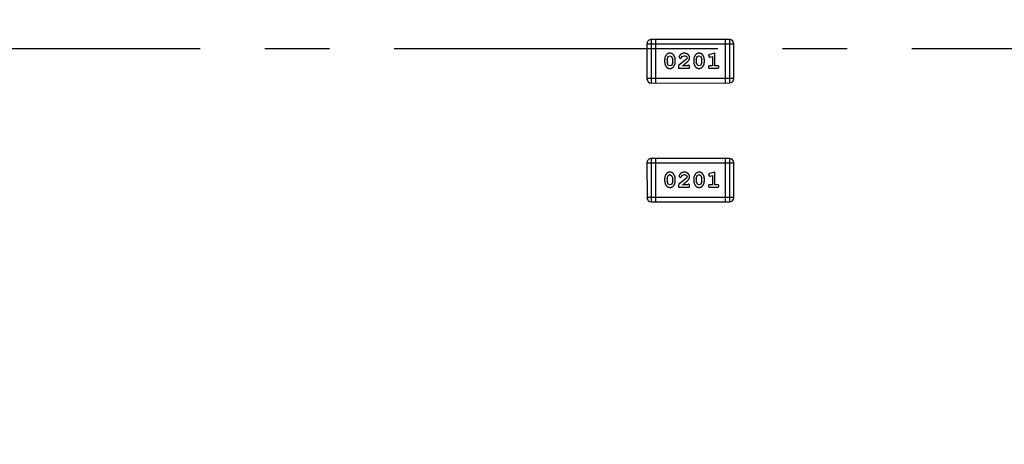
# Model space of a CAD drawing. Header units: millimetres. Extents: x -49 to 165, y -182 to -55.
# Tile 21 of 93: x 103.97 to 110.88, y -129.35 to -126.37. Entities that reach past the tile are written whole.
import ezdxf

# ---------------------------------------------------------------- set-up
doc = ezdxf.new("R2010")
doc.units = ezdxf.units.MM
doc.header["$LTSCALE"] = 1.21
doc.header["$MEASUREMENT"] = 0
doc.header["$PDMODE"] = 3
doc.header["$PDSIZE"] = 0.3125
doc.linetypes.add('CENTER', pattern=[0.6, 0.375, -0.075, 0.075, -0.075])
doc.layers.get('0').update_dxf_attribs({"linetype": 'CONTINUOUS'})
doc.layers.get('DEFPOINTS').update_dxf_attribs({"linetype": 'CONTINUOUS'})
doc.layers.add('Dim', color=3, linetype='CONTINUOUS', lineweight=25)
doc.styles.get("Standard").update_dxf_attribs({"font": 'txt', "width": 0.8})
doc.dimstyles.get("Standard").update_dxf_attribs({"dimtxt": 0.15625, "dimasz": 0.1875, "dimexe": 0.125, "dimexo": 0.0625, "dimgap": 0.09, "dimtad": 0, "dimtih": 1, "dimtoh": 1, "dimzin": 4, "dimdsep": 46, "dimtxsty": 'Standard', "dimblk": '_FILLED', "dimblk1": '_FILLED', "dimblk2": '_FILLED', "dimcen": 0.09, "dimazin": 1, "dimtp": 0.01, "dimtm": 0.01, "dimtfac": 1, "dimtofl": 0, "dimtmove": 0, "dimatfit": 3, "dimldrblk": '_FILLED', "dimfxl": 1, "dimtolj": 1, "dimtzin": 4, "dimarcsym": 0})

# ---------------------------------------------------------------- blocks, each defined once
blk = doc.blocks.new('_FILLED')
at = {"color": 0, "linetype": 'ByBlock'}
blk.add_solid([(0, 0), (-1, 0.1667), (-1, -0.1667)], dxfattribs=at)
blk = doc.blocks.new('*D70')
at = {"layer": 'DEFPOINTS', "color": 0}
for p in [(123.0081, -106.0744), (91.696, -126.5744), (95.7094, -126.5744)]:
    blk.add_point(p, dxfattribs=at)
at = {"layer": 'Dim', "color": 0, "lineweight": -2}
for p, q in [((122.9456, -106.0744), (91.571, -106.0744)), ((91.696, -107.5744), (91.696, -114.0344)), ((91.696, -125.0744), (91.696, -118.6144)), ((95.6469, -126.5744), (91.571, -126.5744))]:
    blk.add_line(p, q, dxfattribs=at)
at = {"layer": 'Dim', "color": 0, "lineweight": -2, "xscale": 1.5, "yscale": 1.5, "zscale": 1.5}
for p, rotation in [((91.696, -106.0744), 90), ((91.696, -126.5744), 270)]:
    blk.add_blockref('_FILLED', p, dxfattribs=dict(at, rotation=rotation))
at = {"layer": 'Dim', "color": 0, "insert": (91.696, -116.3244), "char_height": 1.5, "attachment_point": 5, "rotation": 90, "line_spacing_factor": 1.5}
blk.add_mtext('\\A1;20.50', dxfattribs=at)
blk = doc.blocks.new('*D71')
at = {"layer": 'DEFPOINTS', "color": 0}
for p in [(91.696, -126.5744), (95.7094, -126.5744), (109.2549, -141.2744)]:
    blk.add_point(p, dxfattribs=at)
at = {"layer": 'Dim', "color": 0, "lineweight": -2}
for p, q in [((95.6469, -126.5744), (91.571, -126.5744)), ((91.696, -128.0744), (91.696, -131.7344)), ((91.696, -139.7744), (91.696, -136.1144)), ((109.1924, -141.2744), (91.571, -141.2744))]:
    blk.add_line(p, q, dxfattribs=at)
at = {"layer": 'Dim', "color": 0, "lineweight": -2, "xscale": 1.5, "yscale": 1.5, "zscale": 1.5}
for p, rotation in [((91.696, -126.5744), 90), ((91.696, -141.2744), 270)]:
    blk.add_blockref('_FILLED', p, dxfattribs=dict(at, rotation=rotation))
at = {"layer": 'Dim', "color": 0, "insert": (91.696, -133.9244), "char_height": 1.5, "attachment_point": 5, "rotation": 90, "line_spacing_factor": 1.5}
blk.add_mtext('\\A1;14.70', dxfattribs=at)
blk = doc.blocks.new('*D72')
at = {"layer": 'DEFPOINTS', "color": 0}
for p in [(86.1918, -126.5744), (96.7852, -126.5744), (113.4014, -145.2546)]:
    blk.add_point(p, dxfattribs=at)
at = {"layer": 'Dim', "color": 0, "lineweight": -2}
for p, q in [((96.7227, -126.5744), (86.0668, -126.5744)), ((86.1918, -128.0744), (86.1918, -133.6245)), ((86.1918, -143.7546), (86.1918, -138.2045)), ((113.3389, -145.2546), (86.0668, -145.2546))]:
    blk.add_line(p, q, dxfattribs=at)
at = {"layer": 'Dim', "color": 0, "lineweight": -2, "xscale": 1.5, "yscale": 1.5, "zscale": 1.5}
for p, rotation in [((86.1918, -126.5744), 90), ((86.1918, -145.2546), 270)]:
    blk.add_blockref('_FILLED', p, dxfattribs=dict(at, rotation=rotation))
at = {"layer": 'Dim', "color": 0, "insert": (86.1918, -135.9145), "char_height": 1.5, "attachment_point": 5, "rotation": 90, "line_spacing_factor": 1.5}
blk.add_mtext('\\A1;18.68', dxfattribs=at)
blk = doc.blocks.new('*D79')
at = {"layer": 'DEFPOINTS', "color": 0}
for p in [(103.9882, -113.9099), (95.9455, -118.3888), (95.7094, -126.5744), (123.0081, -126.5744), (150.6978, -126.5744)]:
    blk.add_point(p, dxfattribs=at)
at = {"layer": 'Dim', "color": 0, "lineweight": -2}
for p, q in [((103.9361, -113.8752), (99.3703, -110.835)), ((95.6469, -126.5744), (94.6096, -126.5744))]:
    blk.add_line(p, q, dxfattribs=at)
for start, end in [(149.38213, 160.15016), (166.19189, 176.95991)]:
    blk.add_arc((123.0081, -126.5744), 28.2735, start, end, dxfattribs=at)
at = {"layer": 'Dim', "color": 0, "lineweight": -2, "xscale": 1.5, "yscale": 1.5, "zscale": 1.5}
for p, rotation in [((99.4744, -110.9043), 57.86208909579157), ((94.7346, -126.5744), 268.4799565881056)]:
    blk.add_blockref('_FILLED', p, dxfattribs=dict(at, rotation=rotation))
at = {"layer": 'Dim', "color": 0, "insert": (95.9455, -118.3888), "char_height": 1.5, "attachment_point": 5, "rotation": 73.17102}
blk.add_mtext('\\A1;34%%d', dxfattribs=at)
blk = doc.blocks.new('*D80')
at = {"layer": 'DEFPOINTS', "color": 0}
for p in [(95.7094, -126.5744), (123.0081, -126.5744), (150.6978, -126.5744), (95.977, -134.8087), (104.0987, -139.2733)]:
    blk.add_point(p, dxfattribs=at)
at = {"layer": 'Dim', "color": 0, "lineweight": -2}
for p, q in [((95.6469, -126.5744), (94.6256, -126.5744)), ((104.0468, -139.3081), (99.4459, -142.398))]:
    blk.add_line(p, q, dxfattribs=at)
for start, end in [(183.04181, 193.91939), (199.96454, 210.84213)]:
    blk.add_arc((123.0081, -126.5744), 28.2575, start, end, dxfattribs=at)
at = {"layer": 'Dim', "color": 0, "lineweight": -2, "xscale": 1.5, "yscale": 1.5, "zscale": 1.5}
for p, rotation in [((94.7506, -126.5744), 91.52090279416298), ((99.5496, -142.3283), 302.3630280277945)]:
    blk.add_blockref('_FILLED', p, dxfattribs=dict(at, rotation=rotation))
at = {"layer": 'Dim', "color": 0, "insert": (95.977, -134.8087), "char_height": 1.5, "attachment_point": 5, "rotation": 286.94197}
blk.add_mtext('\\A1;34%%d', dxfattribs=at)
blk = doc.blocks.new('*D81')
at = {"layer": 'DEFPOINTS', "color": 0}
for p in [(89.5352, -126.5744), (97.5137, -126.5744), (110.3081, -144.8744)]:
    blk.add_point(p, dxfattribs=at)
at = {"layer": 'Dim', "color": 0, "lineweight": -2}
for p, q in [((97.4512, -126.5744), (89.4102, -126.5744)), ((89.5352, -128.0744), (89.5352, -133.5344)), ((89.5352, -143.3744), (89.5352, -137.9144)), ((110.2456, -144.8744), (89.4102, -144.8744))]:
    blk.add_line(p, q, dxfattribs=at)
at = {"layer": 'Dim', "color": 0, "lineweight": -2, "xscale": 1.5, "yscale": 1.5, "zscale": 1.5}
for p, rotation in [((89.5352, -126.5744), 90), ((89.5352, -144.8744), 270)]:
    blk.add_blockref('_FILLED', p, dxfattribs=dict(at, rotation=rotation))
at = {"layer": 'Dim', "color": 0, "insert": (89.5352, -135.7244), "char_height": 1.5, "attachment_point": 5, "rotation": 90, "line_spacing_factor": 1.5}
blk.add_mtext('\\A1;18.30', dxfattribs=at)
blk = doc.blocks.new('*D86')
at = {"layer": 'DEFPOINTS', "color": 0}
for p in [(99.9926, -126.5744), (123.0081, -153.5028), (123.0081, -165.0068)]:
    blk.add_point(p, dxfattribs=at)
at = {"layer": 'Dim', "color": 0, "lineweight": -2}
for p, q in [((99.9926, -126.6369), (99.9926, -165.1318)), ((123.0081, -153.5653), (123.0081, -165.1318)), ((101.4926, -165.0068), (109.7103, -165.0068)), ((121.5081, -165.0068), (113.2903, -165.0068))]:
    blk.add_line(p, q, dxfattribs=at)
at = {"layer": 'Dim', "color": 0, "lineweight": -2, "xscale": 1.5, "yscale": 1.5, "zscale": 1.5, "rotation": 180}
blk.add_blockref('_FILLED', (99.9926, -165.0068), dxfattribs=at)
at = {"layer": 'Dim', "color": 0, "lineweight": -2, "xscale": 1.5, "yscale": 1.5, "zscale": 1.5}
blk.add_blockref('_FILLED', (123.0081, -165.0068), dxfattribs=at)
at = {"layer": 'Dim', "color": 0, "insert": (111.5003, -165.0068), "char_height": 1.5, "attachment_point": 5, "line_spacing_factor": 1.5}
blk.add_mtext('\\A1;23.0', dxfattribs=at)
blk = doc.blocks.new('*D87')
at = {"layer": 'DEFPOINTS', "color": 0}
for p in [(123.0049, -103.5621), (83.9714, -149.5868), (123.0049, -149.5868)]:
    blk.add_point(p, dxfattribs=at)
at = {"layer": 'Dim', "color": 0, "lineweight": -2}
for p, q in [((122.9424, -103.5621), (83.8464, -103.5621)), ((83.9714, -105.0621), (83.9714, -124.1844)), ((83.9714, -148.0868), (83.9714, -128.9644)), ((122.9424, -149.5868), (83.8464, -149.5868))]:
    blk.add_line(p, q, dxfattribs=at)
at = {"layer": 'Dim', "color": 0, "lineweight": -2, "xscale": 1.5, "yscale": 1.5, "zscale": 1.5}
for p, rotation in [((83.9714, -103.5621), 90), ((83.9714, -149.5868), 270)]:
    blk.add_blockref('_FILLED', p, dxfattribs=dict(at, rotation=rotation))
at = {"layer": 'Dim', "color": 0, "insert": (83.9714, -126.5744), "char_height": 1.5, "attachment_point": 5, "rotation": 90, "line_spacing_factor": 1.5}
blk.add_mtext('\\A1;%%C46.0', dxfattribs=at)

msp = doc.modelspace()

# ---------------------------------------------------------------- linework, layer by layer
at = {"color": 6, "linetype": 'Continuous'}
for p, q in [((108.3723, -126.543), (108.3723, -126.7869)), ((108.3723, -126.543), (108.9819, -126.543)), ((108.9514, -126.5125), (108.4028, -126.5126)), ((108.4028, -126.8174), (108.4028, -126.5126)), ((108.4333, -126.8173), (108.4332, -126.5125)), ((108.9209, -126.5125), (108.9209, -126.8173)), ((108.9514, -126.5125), (108.9514, -126.8173)), ((108.9819, -126.7868), (108.9819, -126.543)), ((108.5207, -126.6314), (108.5331, -126.6256)), ((108.5331, -126.6256), (108.5452, -126.6309)), ((108.6191, -126.631), (108.634, -126.6256)), ((108.7252, -126.6314), (108.7376, -126.6256)), ((108.7376, -126.6256), (108.7497, -126.6309)), ((108.8029, -126.6273), (108.8108, -126.6366)), ((108.8486, -126.6083), (108.812, -126.6182)), ((108.8486, -126.6964), (108.8486, -126.6083)), ((108.4962, -126.6529), (108.4962, -126.6707)), ((108.5135, -126.6532), (108.5207, -126.6314)), ((108.5135, -126.6532), (108.5135, -126.6704)), ((108.5211, -126.6927), (108.5135, -126.6704)), ((108.5333, -126.698), (108.5211, -126.6927)), ((108.5456, -126.6922), (108.5333, -126.698)), ((108.5452, -126.6309), (108.5528, -126.6532)), ((108.5528, -126.6704), (108.5456, -126.6922)), ((108.5528, -126.6704), (108.5528, -126.6532)), ((108.5701, -126.6707), (108.5701, -126.6529)), ((108.6487, -126.6498), (108.5937, -126.6948)), ((108.5937, -126.6948), (108.5937, -126.7137)), ((108.5969, -126.6376), (108.6057, -126.6461)), ((108.6057, -126.6461), (108.6142, -126.6395)), ((108.6142, -126.6395), (108.6191, -126.631)), ((108.6205, -126.6964), (108.654, -126.6694)), ((108.6566, -126.6964), (108.6205, -126.6964)), ((108.6535, -126.6401), (108.6487, -126.6498)), ((108.6621, -126.6932), (108.6566, -126.6964)), ((108.7007, -126.6529), (108.7007, -126.6707)), ((108.718, -126.6532), (108.7252, -126.6314)), ((108.718, -126.6532), (108.718, -126.6704)), ((108.7256, -126.6927), (108.718, -126.6704)), ((108.7378, -126.698), (108.7256, -126.6927)), ((108.7501, -126.6922), (108.7378, -126.698)), ((108.7497, -126.6309), (108.7573, -126.6532)), ((108.7573, -126.6704), (108.7501, -126.6922)), ((108.7573, -126.6704), (108.7573, -126.6532)), ((108.7746, -126.6706), (108.7746, -126.6529)), ((108.8108, -126.6366), (108.8162, -126.6356)), ((108.8313, -126.6964), (108.814, -126.6964)), ((108.8162, -126.6356), (108.8313, -126.6314)), ((108.8313, -126.6314), (108.8313, -126.6964)), ((108.8659, -126.6964), (108.8486, -126.6964)), ((108.5937, -126.7137), (108.6708, -126.7137)), ((108.6708, -126.7137), (108.6708, -126.7058)), ((108.814, -126.7137), (108.8659, -126.7137)), ((108.9819, -126.7868), (108.3723, -126.7869)), ((108.4028, -126.8174), (108.9514, -126.8173)), ((108.3723, -127.3781), (108.9819, -127.378)), ((108.3723, -127.3781), (108.3724, -127.6219)), ((108.9515, -127.3475), (108.4028, -127.3476)), ((108.4028, -127.6524), (108.4028, -127.3476)), ((108.4333, -127.6524), (108.4333, -127.3476)), ((108.921, -127.3475), (108.921, -127.6523)), ((108.9515, -127.3475), (108.9515, -127.6523)), ((108.982, -127.6219), (108.9819, -127.378)), ((108.8486, -127.4433), (108.812, -127.4532)), ((108.8486, -127.5314), (108.8486, -127.4433)), ((108.4962, -127.488), (108.4962, -127.5057)), ((108.5135, -127.4882), (108.5208, -127.4665)), ((108.5135, -127.4882), (108.5135, -127.5054)), ((108.5212, -127.5277), (108.5135, -127.5054)), ((108.5208, -127.4665), (108.5332, -127.4606)), ((108.5332, -127.4606), (108.5453, -127.4659)), ((108.5453, -127.4659), (108.5529, -127.4882)), ((108.5529, -127.5054), (108.5456, -127.5272)), ((108.5529, -127.5054), (108.5529, -127.4882)), ((108.5702, -127.5057), (108.5702, -127.488)), ((108.6488, -127.4849), (108.5938, -127.5299)), ((108.5969, -127.4727), (108.6057, -127.4811)), ((108.6057, -127.4811), (108.6142, -127.4745)), ((108.6142, -127.4745), (108.6192, -127.466)), ((108.6192, -127.466), (108.6341, -127.4606)), ((108.6205, -127.5314), (108.6541, -127.5044)), ((108.6535, -127.4752), (108.6488, -127.4849)), ((108.7007, -127.4879), (108.7007, -127.5057)), ((108.7181, -127.4882), (108.7253, -127.4664)), ((108.7181, -127.4882), (108.7181, -127.5054)), ((108.7257, -127.5277), (108.7181, -127.5054)), ((108.7253, -127.4664), (108.7377, -127.4606)), ((108.7377, -127.4606), (108.7498, -127.4659)), ((108.7498, -127.4659), (108.7574, -127.4882)), ((108.7574, -127.5054), (108.7501, -127.5272)), ((108.7574, -127.5054), (108.7574, -127.4882)), ((108.7747, -127.5057), (108.7747, -127.4879)), ((108.803, -127.4624), (108.8109, -127.4716)), ((108.8109, -127.4716), (108.8163, -127.4706)), ((108.8163, -127.4706), (108.8313, -127.4665)), ((108.8313, -127.4665), (108.8313, -127.5314)), ((108.5333, -127.533), (108.5212, -127.5277)), ((108.5456, -127.5272), (108.5333, -127.533)), ((108.5938, -127.5299), (108.5938, -127.5487)), ((108.5938, -127.5487), (108.6709, -127.5487)), ((108.6567, -127.5314), (108.6205, -127.5314)), ((108.6622, -127.5283), (108.6567, -127.5314)), ((108.6709, -127.5487), (108.6709, -127.5409)), ((108.7378, -127.533), (108.7257, -127.5277)), ((108.7501, -127.5272), (108.7378, -127.533)), ((108.8313, -127.5314), (108.814, -127.5314)), ((108.814, -127.5487), (108.8659, -127.5487)), ((108.8659, -127.5314), (108.8486, -127.5314)), ((108.982, -127.6219), (108.3724, -127.6219)), ((108.4028, -127.6524), (108.9515, -127.6523))]:
    msp.add_line(p, q, dxfattribs=at)
at = {"color": 4, "linetype": 'CENTER', "ltscale": 5}
msp.add_line((95.7094, -126.5744), (150.6978, -126.5744), dxfattribs=at)
at = {"color": 7, "linetype": 'Continuous'}
msp.add_arc((123.0081, -126.5744), 24.48, 100.97933, 79.01595, dxfattribs=at)
at = {"color": 6, "linetype": 'Continuous'}
for centre, start, end in [((108.4028, -126.543), 90.00449, 180.00449), ((108.9514, -126.543), 0.00449, 90.00449), ((108.4028, -126.7869), 180.00449, 270.00449), ((108.9514, -126.7868), 270.00449, 0.00449), ((108.4028, -127.3781), 90.00449, 180.00449), ((108.9515, -127.378), 0.00449, 90.00449), ((108.4028, -127.6219), 180.00449, 270.00449), ((108.9515, -127.6219), 270.00449, 0.00449)]:
    msp.add_arc(centre, 0.0305, start, end, dxfattribs=at)
for points, knots in [([(108.533, -126.6083), (108.5315, -126.6083), (108.5287, -126.6084), (108.5246, -126.6091), (108.5208, -126.6103), (108.5172, -126.6118), (108.5139, -126.6139), (108.5109, -126.6164), (108.5081, -126.6194), (108.5056, -126.6228), (108.5034, -126.6264), (108.5015, -126.63), (108.4998, -126.6337), (108.4985, -126.6375), (108.4974, -126.6413), (108.4967, -126.6451), (108.4963, -126.649), (108.4962, -126.6516), (108.4962, -126.6529)], [0, 0, 0, 0, 0.06692, 0.130834, 0.19258, 0.252759, 0.312631, 0.373411, 0.436359, 0.501894, 0.568244, 0.632472, 0.69556, 0.757163, 0.818592, 0.878885, 0.939235, 1, 1, 1, 1]), ([(108.5701, -126.6529), (108.5701, -126.6518), (108.57, -126.6497), (108.5698, -126.6465), (108.5692, -126.6434), (108.5686, -126.6403), (108.5676, -126.6372), (108.5665, -126.6342), (108.5652, -126.6312), (108.5637, -126.6284), (108.5621, -126.6256), (108.5605, -126.6231), (108.5588, -126.6208), (108.5572, -126.6186), (108.5555, -126.6168), (108.5537, -126.6152), (108.552, -126.6137), (108.5496, -126.6122), (108.5465, -126.6106), (108.5423, -126.6092), (108.5378, -126.6085), (108.5346, -126.6084), (108.533, -126.6083)], [0, 0, 0, 0, 0.049855, 0.099516, 0.148482, 0.19758, 0.246804, 0.296268, 0.346517, 0.397047, 0.446826, 0.49336, 0.537801, 0.579207, 0.617974, 0.654833, 0.689171, 0.722088, 0.786392, 0.853518, 0.924186, 1, 1, 1, 1]), ([(108.6341, -126.6083), (108.6324, -126.6084), (108.6291, -126.6085), (108.6241, -126.6093), (108.6194, -126.6108), (108.6149, -126.6127), (108.6107, -126.6152), (108.6071, -126.6181), (108.6039, -126.6213), (108.6014, -126.6249), (108.5995, -126.6284), (108.598, -126.6318), (108.5971, -126.6348), (108.5969, -126.6367), (108.5969, -126.6376)], [0, 0, 0, 0, 0.098286, 0.193983, 0.289056, 0.384352, 0.477435, 0.566197, 0.652355, 0.737986, 0.818188, 0.887401, 0.94802, 1, 1, 1, 1]), ([(108.634, -126.6256), (108.6354, -126.6256), (108.6381, -126.6257), (108.6419, -126.6266), (108.6453, -126.628), (108.6482, -126.6299), (108.6505, -126.6321), (108.6522, -126.6346), (108.6533, -126.6373), (108.6534, -126.6392), (108.6535, -126.6401)], [0, 0, 0, 0, 0.156344, 0.299348, 0.4327, 0.561, 0.682299, 0.791883, 0.89611, 1, 1, 1, 1]), ([(108.6708, -126.6411), (108.6708, -126.6399), (108.6707, -126.6377), (108.6702, -126.6345), (108.6694, -126.6314), (108.6683, -126.6284), (108.6668, -126.6256), (108.665, -126.6229), (108.6629, -126.6203), (108.6605, -126.6178), (108.6579, -126.6156), (108.655, -126.6136), (108.652, -126.612), (108.6488, -126.6106), (108.6453, -126.6096), (108.6418, -126.6088), (108.638, -126.6084), (108.6354, -126.6083), (108.6341, -126.6083)], [0, 0, 0, 0, 0.060981, 0.120256, 0.178148, 0.236115, 0.293993, 0.352864, 0.413358, 0.476056, 0.539296, 0.602396, 0.665116, 0.728325, 0.792919, 0.859317, 0.928302, 1, 1, 1, 1]), ([(108.7375, -126.6083), (108.736, -126.6083), (108.7332, -126.6084), (108.7291, -126.6091), (108.7253, -126.6102), (108.7217, -126.6118), (108.7184, -126.6139), (108.7154, -126.6164), (108.7126, -126.6194), (108.7101, -126.6228), (108.7079, -126.6263), (108.706, -126.63), (108.7044, -126.6337), (108.703, -126.6375), (108.702, -126.6413), (108.7012, -126.6451), (108.7008, -126.649), (108.7007, -126.6516), (108.7007, -126.6529)], [0, 0, 0, 0, 0.06692, 0.130834, 0.19258, 0.252759, 0.312631, 0.373411, 0.436359, 0.501894, 0.568244, 0.632472, 0.69556, 0.757163, 0.818592, 0.878885, 0.939235, 1, 1, 1, 1]), ([(108.7746, -126.6529), (108.7746, -126.6518), (108.7746, -126.6497), (108.7743, -126.6465), (108.7737, -126.6434), (108.7731, -126.6403), (108.7721, -126.6372), (108.771, -126.6342), (108.7697, -126.6312), (108.7682, -126.6283), (108.7666, -126.6256), (108.765, -126.6231), (108.7633, -126.6207), (108.7617, -126.6186), (108.76, -126.6168), (108.7583, -126.6151), (108.7565, -126.6137), (108.7542, -126.6121), (108.751, -126.6105), (108.7468, -126.6092), (108.7423, -126.6084), (108.7391, -126.6083), (108.7375, -126.6083)], [0, 0, 0, 0, 0.049855, 0.099516, 0.148482, 0.19758, 0.246804, 0.296268, 0.346517, 0.397047, 0.446826, 0.49336, 0.537801, 0.579207, 0.617974, 0.654833, 0.689171, 0.722088, 0.786392, 0.853518, 0.924186, 1, 1, 1, 1]), ([(108.812, -126.6182), (108.8111, -126.6184), (108.8096, -126.6189), (108.8075, -126.6197), (108.8059, -126.6207), (108.8047, -126.6217), (108.8039, -126.6229), (108.8033, -126.6242), (108.803, -126.6257), (108.8029, -126.6268), (108.8029, -126.6273)], [0, 0, 0, 0, 0.187321, 0.344927, 0.475328, 0.579604, 0.674244, 0.773631, 0.882025, 1, 1, 1, 1]), ([(108.4962, -126.6707), (108.4962, -126.6717), (108.4962, -126.6739), (108.4965, -126.677), (108.497, -126.6802), (108.4977, -126.6833), (108.4986, -126.6863), (108.4997, -126.6893), (108.501, -126.6923), (108.5025, -126.6952), (108.504, -126.6979), (108.5057, -126.7004), (108.5073, -126.7027), (108.5089, -126.7048), (108.5106, -126.7067), (108.5123, -126.7084), (108.5141, -126.7098), (108.5164, -126.7114), (108.5196, -126.713), (108.5238, -126.7143), (108.5284, -126.7151), (108.5316, -126.7152), (108.5332, -126.7153)], [0, 0, 0, 0, 0.049886, 0.09882, 0.148132, 0.19689, 0.246038, 0.295176, 0.345305, 0.395692, 0.445312, 0.491875, 0.535813, 0.577009, 0.616081, 0.652689, 0.687585, 0.720206, 0.785062, 0.85223, 0.923759, 1, 1, 1, 1]), ([(108.5332, -126.7153), (108.5347, -126.7152), (108.5375, -126.7152), (108.5416, -126.7145), (108.5454, -126.7133), (108.549, -126.7117), (108.5523, -126.7097), (108.5553, -126.7072), (108.5582, -126.7043), (108.5606, -126.7009), (108.5628, -126.6973), (108.5648, -126.6936), (108.5664, -126.6899), (108.5678, -126.6861), (108.5688, -126.6823), (108.5696, -126.6785), (108.57, -126.6746), (108.5701, -126.672), (108.5701, -126.6707)], [0, 0, 0, 0, 0.067217, 0.131051, 0.19272, 0.252824, 0.312745, 0.373449, 0.436041, 0.501494, 0.567761, 0.632087, 0.695096, 0.757109, 0.817993, 0.878657, 0.939311, 1, 1, 1, 1]), ([(108.654, -126.6694), (108.6549, -126.6686), (108.6566, -126.6671), (108.659, -126.6649), (108.6611, -126.6628), (108.663, -126.6608), (108.6646, -126.6589), (108.6659, -126.6571), (108.667, -126.6555), (108.6682, -126.6534), (108.6692, -126.6509), (108.6701, -126.6477), (108.6707, -126.6444), (108.6708, -126.6422), (108.6708, -126.6411)], [0, 0, 0, 0, 0.103002, 0.197728, 0.285279, 0.365235, 0.437224, 0.502446, 0.560545, 0.611446, 0.707576, 0.80349, 0.900532, 1, 1, 1, 1]), ([(108.6708, -126.7058), (108.6708, -126.7048), (108.6707, -126.7028), (108.6703, -126.7001), (108.6696, -126.6978), (108.6686, -126.6961), (108.6672, -126.6948), (108.6657, -126.6939), (108.664, -126.6933), (108.6628, -126.6933), (108.6621, -126.6932)], [0, 0, 0, 0, 0.1844, 0.34094, 0.473574, 0.586824, 0.690029, 0.789175, 0.890445, 1, 1, 1, 1]), ([(108.7007, -126.6707), (108.7007, -126.6717), (108.7007, -126.6739), (108.701, -126.677), (108.7015, -126.6802), (108.7022, -126.6833), (108.7031, -126.6863), (108.7042, -126.6893), (108.7055, -126.6923), (108.707, -126.6951), (108.7085, -126.6979), (108.7102, -126.7004), (108.7118, -126.7027), (108.7135, -126.7048), (108.7152, -126.7067), (108.7169, -126.7084), (108.7186, -126.7098), (108.721, -126.7114), (108.7241, -126.713), (108.7283, -126.7143), (108.7329, -126.7151), (108.7361, -126.7152), (108.7377, -126.7153)], [0, 0, 0, 0, 0.049886, 0.09882, 0.148132, 0.19689, 0.246038, 0.295176, 0.345305, 0.395692, 0.445312, 0.491875, 0.535813, 0.577009, 0.616081, 0.652689, 0.687585, 0.720206, 0.785062, 0.85223, 0.923759, 1, 1, 1, 1]), ([(108.7377, -126.7153), (108.7392, -126.7152), (108.742, -126.7152), (108.7461, -126.7144), (108.7499, -126.7133), (108.7535, -126.7117), (108.7568, -126.7097), (108.7599, -126.7072), (108.7627, -126.7042), (108.7651, -126.7008), (108.7673, -126.6973), (108.7693, -126.6936), (108.7709, -126.6899), (108.7723, -126.6861), (108.7733, -126.6823), (108.7741, -126.6785), (108.7745, -126.6746), (108.7746, -126.672), (108.7746, -126.6706)], [0, 0, 0, 0, 0.067217, 0.131051, 0.19272, 0.252824, 0.312745, 0.373449, 0.436041, 0.501494, 0.567761, 0.632087, 0.695096, 0.757109, 0.817993, 0.878657, 0.939311, 1, 1, 1, 1]), ([(108.814, -126.6964), (108.8131, -126.6964), (108.8114, -126.6964), (108.809, -126.6969), (108.8071, -126.6977), (108.8055, -126.6987), (108.8044, -126.7001), (108.8035, -126.7016), (108.803, -126.7032), (108.803, -126.7044), (108.8029, -126.705)], [0, 0, 0, 0, 0.169102, 0.317658, 0.446239, 0.563118, 0.671828, 0.776546, 0.884858, 1, 1, 1, 1]), ([(108.8769, -126.705), (108.8768, -126.7044), (108.8768, -126.7032), (108.8763, -126.7016), (108.8754, -126.7001), (108.8743, -126.6987), (108.8727, -126.6976), (108.8708, -126.6969), (108.8684, -126.6964), (108.8668, -126.6964), (108.8659, -126.6964)], [0, 0, 0, 0, 0.11517, 0.223509, 0.328254, 0.438012, 0.553651, 0.682263, 0.830856, 1, 1, 1, 1]), ([(108.8029, -126.705), (108.803, -126.7056), (108.803, -126.7068), (108.8035, -126.7085), (108.8044, -126.71), (108.8055, -126.7114), (108.8071, -126.7124), (108.8091, -126.7132), (108.8114, -126.7136), (108.8131, -126.7137), (108.814, -126.7137)], [0, 0, 0, 0, 0.115051, 0.223278, 0.329269, 0.437893, 0.554681, 0.682591, 0.83103, 1, 1, 1, 1]), ([(108.8659, -126.7137), (108.8668, -126.7137), (108.8684, -126.7136), (108.8708, -126.7131), (108.8727, -126.7124), (108.8743, -126.7113), (108.8754, -126.71), (108.8763, -126.7085), (108.8768, -126.7068), (108.8768, -126.7056), (108.8769, -126.705)], [0, 0, 0, 0, 0.169012, 0.317488, 0.445429, 0.560977, 0.67065, 0.776666, 0.88492, 1, 1, 1, 1]), ([(108.533, -127.4433), (108.5316, -127.4434), (108.5288, -127.4435), (108.5247, -127.4442), (108.5209, -127.4453), (108.5173, -127.4469), (108.514, -127.4489), (108.5109, -127.4515), (108.5081, -127.4544), (108.5057, -127.4578), (108.5035, -127.4614), (108.5016, -127.4651), (108.4999, -127.4688), (108.4986, -127.4726), (108.4975, -127.4763), (108.4968, -127.4802), (108.4963, -127.4841), (108.4963, -127.4867), (108.4962, -127.488)], [0, 0, 0, 0, 0.06692, 0.130834, 0.19258, 0.252759, 0.312631, 0.373411, 0.436359, 0.501894, 0.568244, 0.632472, 0.69556, 0.757163, 0.818592, 0.878885, 0.939235, 1, 1, 1, 1]), ([(108.5702, -127.488), (108.5702, -127.4869), (108.5701, -127.4847), (108.5698, -127.4815), (108.5693, -127.4784), (108.5686, -127.4753), (108.5677, -127.4723), (108.5666, -127.4692), (108.5653, -127.4663), (108.5638, -127.4634), (108.5622, -127.4607), (108.5606, -127.4581), (108.5589, -127.4558), (108.5572, -127.4537), (108.5555, -127.4518), (108.5538, -127.4502), (108.5521, -127.4488), (108.5497, -127.4472), (108.5465, -127.4456), (108.5424, -127.4443), (108.5378, -127.4435), (108.5347, -127.4434), (108.533, -127.4433)], [0, 0, 0, 0, 0.049855, 0.099516, 0.148482, 0.19758, 0.246804, 0.296268, 0.346517, 0.397047, 0.446826, 0.49336, 0.537801, 0.579207, 0.617974, 0.654833, 0.689171, 0.722088, 0.786392, 0.853518, 0.924186, 1, 1, 1, 1]), ([(108.6342, -127.4433), (108.6325, -127.4434), (108.6291, -127.4435), (108.6242, -127.4444), (108.6194, -127.4458), (108.6149, -127.4478), (108.6108, -127.4502), (108.6072, -127.4531), (108.604, -127.4563), (108.6015, -127.4599), (108.5995, -127.4635), (108.5981, -127.4668), (108.5971, -127.4698), (108.597, -127.4718), (108.5969, -127.4727)], [0, 0, 0, 0, 0.098286, 0.193983, 0.289056, 0.384352, 0.477435, 0.566197, 0.652355, 0.737986, 0.818188, 0.887401, 0.94802, 1, 1, 1, 1]), ([(108.6709, -127.4761), (108.6708, -127.475), (108.6707, -127.4728), (108.6703, -127.4695), (108.6695, -127.4664), (108.6683, -127.4635), (108.6669, -127.4606), (108.6651, -127.4579), (108.663, -127.4553), (108.6606, -127.4529), (108.6579, -127.4506), (108.6551, -127.4487), (108.652, -127.447), (108.6488, -127.4456), (108.6454, -127.4446), (108.6418, -127.4439), (108.6381, -127.4434), (108.6355, -127.4434), (108.6342, -127.4433)], [0, 0, 0, 0, 0.060981, 0.120256, 0.178148, 0.236115, 0.293993, 0.352864, 0.413358, 0.476056, 0.539296, 0.602396, 0.665116, 0.728325, 0.792919, 0.859317, 0.928302, 1, 1, 1, 1]), ([(108.7375, -127.4433), (108.7361, -127.4434), (108.7333, -127.4434), (108.7292, -127.4442), (108.7254, -127.4453), (108.7218, -127.4469), (108.7185, -127.4489), (108.7154, -127.4514), (108.7127, -127.4544), (108.7102, -127.4578), (108.708, -127.4614), (108.7061, -127.4651), (108.7044, -127.4688), (108.7031, -127.4725), (108.702, -127.4763), (108.7013, -127.4802), (108.7008, -127.484), (108.7008, -127.4866), (108.7007, -127.4879)], [0, 0, 0, 0, 0.06692, 0.130834, 0.19258, 0.252759, 0.312631, 0.373411, 0.436359, 0.501894, 0.568244, 0.632472, 0.69556, 0.757163, 0.818592, 0.878885, 0.939235, 1, 1, 1, 1]), ([(108.7747, -127.4879), (108.7747, -127.4869), (108.7746, -127.4847), (108.7743, -127.4815), (108.7738, -127.4784), (108.7731, -127.4753), (108.7722, -127.4722), (108.7711, -127.4692), (108.7698, -127.4663), (108.7683, -127.4634), (108.7667, -127.4607), (108.7651, -127.4581), (108.7634, -127.4558), (108.7617, -127.4537), (108.76, -127.4518), (108.7583, -127.4502), (108.7566, -127.4487), (108.7542, -127.4472), (108.751, -127.4456), (108.7469, -127.4443), (108.7423, -127.4435), (108.7392, -127.4434), (108.7375, -127.4433)], [0, 0, 0, 0, 0.049855, 0.099516, 0.148482, 0.19758, 0.246804, 0.296268, 0.346517, 0.397047, 0.446826, 0.49336, 0.537801, 0.579207, 0.617974, 0.654833, 0.689171, 0.722088, 0.786392, 0.853518, 0.924186, 1, 1, 1, 1]), ([(108.812, -127.4532), (108.8112, -127.4535), (108.8096, -127.4539), (108.8075, -127.4548), (108.8059, -127.4557), (108.8047, -127.4567), (108.8039, -127.4579), (108.8034, -127.4592), (108.803, -127.4607), (108.803, -127.4618), (108.803, -127.4624)], [0, 0, 0, 0, 0.187321, 0.344927, 0.475328, 0.579604, 0.674244, 0.773631, 0.882025, 1, 1, 1, 1]), ([(108.4962, -127.5057), (108.4963, -127.5068), (108.4963, -127.5089), (108.4966, -127.5121), (108.4971, -127.5152), (108.4978, -127.5183), (108.4987, -127.5214), (108.4998, -127.5243), (108.501, -127.5273), (108.5025, -127.5302), (108.5041, -127.5329), (108.5057, -127.5355), (108.5074, -127.5378), (108.509, -127.5399), (108.5107, -127.5417), (108.5124, -127.5434), (108.5141, -127.5448), (108.5165, -127.5464), (108.5197, -127.548), (108.5239, -127.5494), (108.5285, -127.5502), (108.5316, -127.5503), (108.5333, -127.5503)], [0, 0, 0, 0, 0.049886, 0.09882, 0.148132, 0.19689, 0.246038, 0.295176, 0.345305, 0.395692, 0.445312, 0.491875, 0.535813, 0.577009, 0.616081, 0.652689, 0.687585, 0.720206, 0.785062, 0.85223, 0.923759, 1, 1, 1, 1]), ([(108.5333, -127.5503), (108.5347, -127.5503), (108.5375, -127.5502), (108.5416, -127.5495), (108.5455, -127.5484), (108.549, -127.5468), (108.5524, -127.5448), (108.5554, -127.5422), (108.5582, -127.5393), (108.5607, -127.5359), (108.5629, -127.5323), (108.5648, -127.5286), (108.5665, -127.5249), (108.5678, -127.5212), (108.5689, -127.5173), (108.5696, -127.5135), (108.5701, -127.5096), (108.5701, -127.507), (108.5702, -127.5057)], [0, 0, 0, 0, 0.067217, 0.131051, 0.19272, 0.252824, 0.312745, 0.373449, 0.436041, 0.501494, 0.567761, 0.632087, 0.695096, 0.757109, 0.817993, 0.878657, 0.939311, 1, 1, 1, 1]), ([(108.6341, -127.4606), (108.6355, -127.4607), (108.6382, -127.4608), (108.642, -127.4616), (108.6454, -127.463), (108.6482, -127.4649), (108.6506, -127.4672), (108.6523, -127.4697), (108.6533, -127.4724), (108.6535, -127.4742), (108.6535, -127.4752)], [0, 0, 0, 0, 0.156344, 0.299348, 0.4327, 0.561, 0.682299, 0.791883, 0.89611, 1, 1, 1, 1]), ([(108.6541, -127.5044), (108.655, -127.5036), (108.6567, -127.5021), (108.659, -127.4999), (108.6611, -127.4978), (108.663, -127.4958), (108.6646, -127.4939), (108.666, -127.4922), (108.6671, -127.4905), (108.6682, -127.4885), (108.6693, -127.4859), (108.6702, -127.4828), (108.6708, -127.4795), (108.6708, -127.4772), (108.6709, -127.4761)], [0, 0, 0, 0, 0.103002, 0.197728, 0.285279, 0.365235, 0.437224, 0.502446, 0.560545, 0.611446, 0.707576, 0.80349, 0.900532, 1, 1, 1, 1]), ([(108.7007, -127.5057), (108.7008, -127.5068), (108.7008, -127.5089), (108.7011, -127.5121), (108.7016, -127.5152), (108.7023, -127.5183), (108.7032, -127.5213), (108.7043, -127.5243), (108.7056, -127.5273), (108.707, -127.5302), (108.7086, -127.5329), (108.7102, -127.5355), (108.7119, -127.5378), (108.7135, -127.5399), (108.7152, -127.5417), (108.7169, -127.5434), (108.7187, -127.5448), (108.721, -127.5464), (108.7242, -127.548), (108.7284, -127.5493), (108.733, -127.5502), (108.7362, -127.5503), (108.7378, -127.5503)], [0, 0, 0, 0, 0.049886, 0.09882, 0.148132, 0.19689, 0.246038, 0.295176, 0.345305, 0.395692, 0.445312, 0.491875, 0.535813, 0.577009, 0.616081, 0.652689, 0.687585, 0.720206, 0.785062, 0.85223, 0.923759, 1, 1, 1, 1]), ([(108.7378, -127.5503), (108.7392, -127.5503), (108.7421, -127.5502), (108.7461, -127.5495), (108.75, -127.5484), (108.7536, -127.5468), (108.7569, -127.5447), (108.7599, -127.5422), (108.7627, -127.5393), (108.7652, -127.5359), (108.7674, -127.5323), (108.7693, -127.5286), (108.771, -127.5249), (108.7723, -127.5211), (108.7734, -127.5173), (108.7742, -127.5135), (108.7746, -127.5096), (108.7747, -127.507), (108.7747, -127.5057)], [0, 0, 0, 0, 0.067217, 0.131051, 0.19272, 0.252824, 0.312745, 0.373449, 0.436041, 0.501494, 0.567761, 0.632087, 0.695096, 0.757109, 0.817993, 0.878657, 0.939311, 1, 1, 1, 1]), ([(108.6709, -127.5409), (108.6708, -127.5398), (108.6708, -127.5378), (108.6704, -127.5351), (108.6697, -127.5329), (108.6686, -127.5311), (108.6673, -127.5298), (108.6658, -127.5289), (108.6641, -127.5284), (108.6628, -127.5283), (108.6622, -127.5283)], [0, 0, 0, 0, 0.1844, 0.34094, 0.473574, 0.586824, 0.690029, 0.789175, 0.890445, 1, 1, 1, 1]), ([(108.814, -127.5314), (108.8131, -127.5314), (108.8114, -127.5315), (108.8091, -127.5319), (108.8072, -127.5327), (108.8056, -127.5338), (108.8044, -127.5351), (108.8036, -127.5366), (108.8031, -127.5383), (108.803, -127.5395), (108.803, -127.5401)], [0, 0, 0, 0, 0.169102, 0.317658, 0.446239, 0.563118, 0.671828, 0.776546, 0.884858, 1, 1, 1, 1]), ([(108.803, -127.5401), (108.803, -127.5407), (108.8031, -127.5419), (108.8036, -127.5436), (108.8044, -127.5451), (108.8056, -127.5464), (108.8072, -127.5475), (108.8091, -127.5482), (108.8114, -127.5487), (108.8131, -127.5487), (108.814, -127.5487)], [0, 0, 0, 0, 0.115051, 0.223278, 0.329269, 0.437893, 0.554681, 0.682591, 0.83103, 1, 1, 1, 1]), ([(108.8769, -127.5401), (108.8769, -127.5395), (108.8768, -127.5383), (108.8763, -127.5366), (108.8755, -127.5351), (108.8743, -127.5338), (108.8728, -127.5327), (108.8708, -127.5319), (108.8685, -127.5315), (108.8668, -127.5314), (108.8659, -127.5314)], [0, 0, 0, 0, 0.11517, 0.223509, 0.328254, 0.438012, 0.553651, 0.682263, 0.830856, 1, 1, 1, 1]), ([(108.8659, -127.5487), (108.8668, -127.5487), (108.8685, -127.5487), (108.8708, -127.5482), (108.8728, -127.5475), (108.8743, -127.5464), (108.8755, -127.5451), (108.8763, -127.5435), (108.8768, -127.5419), (108.8769, -127.5407), (108.8769, -127.5401)], [0, 0, 0, 0, 0.169012, 0.317488, 0.445429, 0.560977, 0.67065, 0.776666, 0.88492, 1, 1, 1, 1])]:
    msp.add_open_spline(points, degree=3, knots=knots, dxfattribs=at)

# ---------------------------------------------------------------- dimensions: what is measured, and where the dimension line sits
at = {"layer": 'Dim'}
dim = msp.add_linear_dim(base=(83.9714, -149.5868), p1=(123.0049, -103.5621), p2=(123.0049, -149.5868), angle=90, text='%%C<>', dimstyle='Standard', override={"dimtxt": 1.5, "dimasz": 1.5, "dimtih": 0, "dimtoh": 0, "dimdec": 1, "dimzin": 0, "dimpost": '<>', "dimcen": 0.198, "dimadec": 0, "dimazin": 0, "dimtp": 0, "dimtm": 0, "dimtdec": 4, "dimtzin": 0, "dimarcsym": 1}, dxfattribs=at)
dim.commit()
dim.dimension.update_dxf_attribs({"geometry": '*D87', "text_midpoint": (83.9714, -126.5744)})
for base, p1, p2, picture, middle in [((91.696, -126.5744), (123.0081, -106.0744), (95.7094, -126.5744), '*D70', (91.696, -116.3244)), ((86.1918, -126.5744), (113.4014, -145.2546), (96.7852, -126.5744), '*D72', (86.1918, -135.9145)), ((89.5352, -126.5744), (110.3081, -144.8744), (97.5137, -126.5744), '*D81', (89.5352, -135.7244)), ((91.696, -126.5744), (109.2549, -141.2744), (95.7094, -126.5744), '*D71', (91.696, -133.9244))]:
    dim = msp.add_linear_dim(base=base, p1=p1, p2=p2, angle=90, dimstyle='Standard', override={"dimtxt": 1.5, "dimasz": 1.5, "dimtih": 0, "dimtoh": 0, "dimzin": 0, "dimcen": 0.198, "dimadec": 0, "dimazin": 0, "dimtp": 0, "dimtm": 0, "dimtdec": 4, "dimtzin": 0, "dimarcsym": 1}, dxfattribs=at)
    dim.commit()
    dim.dimension.update_dxf_attribs({"geometry": picture, "text_midpoint": middle})
for base, line1, picture, middle in [((95.9455, -118.3888), ((123.0081, -126.5744), (103.9882, -113.9099)), '*D79', (95.9455, -118.3888)), ((95.977, -134.8087), ((123.0081, -126.5744), (104.0987, -139.2733)), '*D80', (95.977, -134.8087))]:
    dim = msp.add_angular_dim_2l(base=base, line1=line1, line2=((95.7094, -126.5744), (150.6978, -126.5744)), dimstyle='Standard', override={"dimtxt": 1.5, "dimasz": 1.5, "dimtih": 0, "dimtoh": 0, "dimzin": 0, "dimcen": 0.198, "dimadec": 0, "dimazin": 0, "dimtp": 0, "dimtm": 0, "dimtdec": 4, "dimtzin": 0, "dimarcsym": 1}, dxfattribs=at)
    dim.commit()
    dim.dimension.update_dxf_attribs({"geometry": picture, "text_midpoint": middle})
dim = msp.add_linear_dim(base=(123.0081, -165.0068), p1=(99.9926, -126.5744), p2=(123.0081, -153.5028), dimstyle='Standard', override={"dimtxt": 1.5, "dimasz": 1.5, "dimtih": 0, "dimtoh": 0, "dimdec": 1, "dimzin": 0, "dimcen": 0.198, "dimadec": 0, "dimazin": 0, "dimtp": 0, "dimtm": 0, "dimtdec": 4, "dimtzin": 0, "dimarcsym": 1}, dxfattribs=at)
dim.commit()
dim.dimension.update_dxf_attribs({"geometry": '*D86', "text_midpoint": (111.5003, -165.0068)})

doc.saveas('drawing.dxf')
